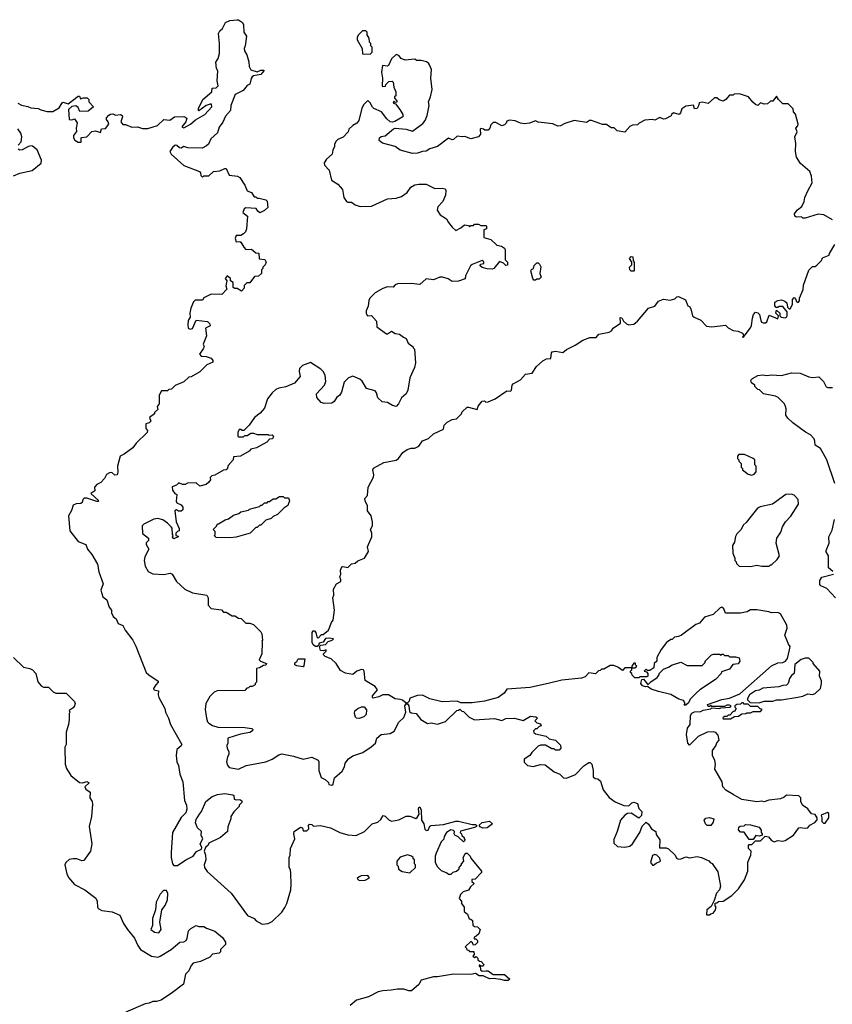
# Model space of a CAD drawing. Extents: x 2386423 to 2568864, y 578392 to 761999.
# Tile 60 of 256: x 2476534 to 2483073, y 632594 to 640517. Entities that reach past the tile are written whole.
import ezdxf

# ---------------------------------------------------------------- set-up
doc = ezdxf.new("R2010")
doc.units = 0

msp = doc.modelspace()

# ---------------------------------------------------------------- linework, layer by layer
at = {"layer": '0CON05XD'}
for points in [[(2476520, 639845), (2476548.3, 639828.3), (2476599.3, 639819.3), (2476625, 639807.5), (2476683, 639803), (2476705, 639790), (2476755, 639777.5), (2476801.7, 639778.3), (2476853, 639807), (2476875, 639847.5), (2476885, 639852.5), (2476925, 639840), (2477005, 639900), (2477015, 639900), (2477025, 639880), (2477045, 639887.5), (2477078.3, 639888.3), (2477090, 639875), (2477090, 639855), (2477127.5, 639815), (2477085, 639780), (2477018.3, 639778.3), (2477005, 639810), (2476985, 639822.5), (2476953, 639817), (2476927.5, 639795), (2476933, 639713), (2476955, 639710), (2476975, 639720), (2476996.4, 639686.4), (2476987.5, 639645), (2476991.7, 639618.3), (2476967.5, 639585), (2476967.5, 639565), (2476977, 639547), (2477005, 639530), (2477028.3, 639531.7), (2477030, 639565), (2477035, 639570), (2477075, 639573.3), (2477115, 639617.5), (2477145, 639622.5), (2477185, 639610), (2477191.7, 639638.3), (2477225, 639640), (2477252.5, 639675), (2477247.5, 639695), (2477233.6, 639713.6), (2477233.6, 639726.4), (2477250.7, 639749.3), (2477265, 639757.5), (2477285, 639760), (2477305, 639747.5), (2477345, 639752.5), (2477360, 639745), (2477362.5, 639735), (2477347.5, 639695), (2477363, 639673), (2477385, 639672.5), (2477437, 639653), (2477483.6, 639653.6), (2477521.7, 639641.7), (2477565, 639641.2), (2477643.6, 639666.4), (2477695, 639713.3), (2477741.7, 639708.3), (2477780, 639735), (2477855, 639737.5), (2477880, 639725), (2477872.5, 639695), (2477840, 639655), (2477855, 639647.5), (2477910, 639675), (2477948.7, 639711.3), (2478025, 639754.3), (2478081.2, 639815), (2478076.7, 639836.7), (2478067, 639837), (2478035, 639826.7), (2477977, 639783), (2477972.5, 639785), (2477973, 639803), (2478008, 639875), (2478080, 639935), (2478083.6, 639966.4), (2478115, 639967.5), (2478132.5, 639985), (2478123.3, 640025), (2478127.5, 640105), (2478117.5, 640125), (2478112.5, 640175), (2478132.5, 640205), (2478142.5, 640245), (2478142.5, 640325), (2478133.8, 640405), (2478143.6, 640426.4), (2478167.5, 640445), (2478190, 640495), (2478225, 640510), (2478285, 640516.7), (2478295, 640516.7), (2478326.2, 640495), (2478336.2, 640475), (2478336.7, 640415), (2478360, 640385), (2478348.8, 640305), (2478340, 640285), (2478342, 640265), (2478361.4, 640235), (2478378.7, 640178.7), (2478380.8, 640140.8), (2478394, 640114), (2478445, 640098), (2478475, 640111.2), (2478500, 640110), (2478500, 640105), (2478475, 640076.7), (2478415, 640064), (2478404.4, 640055.6), (2478395.7, 640044.3), (2478385, 639997.5), (2478363.6, 639986.4), (2478332.3, 639947.7), (2478267.5, 639915), (2478233.3, 639825), (2478230, 639785), (2478189.3, 639740.7), (2478167.7, 639692.3), (2478139.3, 639650.7), (2478125, 639607.5), (2478073.1, 639556.9), (2478053.6, 639516.4), (2478038.8, 639501.2), (2478003, 639483), (2477886.4, 639486.4), (2477855, 639497.5), (2477835, 639482.5), (2477820, 639485), (2477800, 639505), (2477785, 639506.2), (2477762.7, 639487.3), (2477742.5, 639455), (2477752.5, 639435), (2477855, 639342.5), (2477980, 639295), (2477990, 639285), (2477991.7, 639261.7), (2478005, 639250), (2478015, 639260), (2478055, 639260), (2478094.1, 639295.9), (2478145, 639300), (2478185, 639320)], [(2479355, 640240), (2479370, 640255), (2479370, 640295), (2479360, 640305), (2479360, 640325), (2479350, 640335), (2479347, 640367), (2479330, 640395), (2479330, 640415), (2479318.3, 640428.3), (2479293, 640427), (2479260, 640395), (2479250, 640375), (2479250, 640355), (2479290, 640285), (2479291.7, 640241.7), (2479355, 640240)], [(2482778.3, 639521.7), (2482772.5, 639575), (2482790, 639615), (2482780, 639645), (2482797, 639663), (2482797.5, 639675), (2482777, 639757), (2482760, 639775), (2482758.3, 639798.3), (2482718.3, 639838.3), (2482675, 639840), (2482640, 639875), (2482625, 639900), (2482595, 639860), (2482575, 639860), (2482551.7, 639838.3), (2482525, 639837.5), (2482495, 639847.5), (2482475, 639826.7), (2482454.3, 639834.3), (2482432.3, 639852.3), (2482400, 639895), (2482335, 639916.7), (2482315, 639920), (2482283, 639917), (2482275, 639910), (2482245, 639910), (2482216.4, 639873.6), (2482195, 639860), (2482163, 639873), (2482145, 639887.5), (2482125, 639887.5), (2482075, 639842.5), (2482025, 639852.5), (2482001.7, 639848.3), (2481997, 639823), (2481985, 639802.5), (2481965, 639800), (2481955, 639830), (2481895, 639820), (2481861.7, 639798.3), (2481851.7, 639768.3), (2481840, 639755), (2481795, 639767.5), (2481780, 639755), (2481776.4, 639743.6), (2481731.7, 639718.3), (2481715, 639717.5), (2481685, 639730), (2481645, 639707.5), (2481625, 639712.5), (2481565, 639707.5), (2481520, 639685), (2481505, 639670), (2481465, 639667.5), (2481443, 639657), (2481405, 639612.5), (2481343, 639623), (2481317, 639647), (2481295, 639647.5), (2481255, 639672.5), (2481225, 639673.8), (2481135, 639706.7), (2481120, 639705), (2481095, 639690), (2480995, 639706.2), (2480921.7, 639681.7), (2480885, 639662.5), (2480865, 639660), (2480825, 639677.5), (2480705, 639692.5), (2480685, 639702.5), (2480636.4, 639683.6), (2480595, 639677.5), (2480563, 639683), (2480521.7, 639701.7), (2480475, 639707.5), (2480455, 639700), (2480450, 639685), (2480435, 639670), (2480415, 639662.5), (2480365, 639690), (2480345, 639690), (2480325, 639670), (2480317, 639643), (2480305, 639627.5), (2480278.3, 639628.3), (2480267, 639637), (2480245, 639640), (2480240, 639635), (2480242.5, 639595), (2480227, 639573), (2480165, 639558.8), (2480115, 639576.7), (2480095, 639573.3), (2480055, 639580), (2480025, 639552.5), (2480015, 639550), (2479985, 639562.5), (2479895, 639497.5), (2479835, 639477.5), (2479805, 639457.5), (2479775, 639456.2), (2479735, 639442), (2479695, 639440), (2479597, 639467), (2479555, 639495.8), (2479453.2, 639523.2), (2479426.2, 639545), (2479428.8, 639565), (2479444.2, 639575.8), (2479475, 639582.5), (2479541.7, 639638.3), (2479555, 639643.3), (2479645, 639636.2), (2479695, 639620), (2479779.3, 639680.7), (2479797.5, 639705), (2479813.6, 639746.4), (2479828.8, 639825), (2479824.1, 639855.9), (2479841.2, 639895), (2479854, 639955), (2479843.6, 640046.4), (2479847.5, 640115), (2479832.7, 640152.7), (2479825, 640166.2), (2479807.3, 640177.3), (2479765, 640188.8), (2479728.3, 640188.3), (2479715, 640200), (2479635, 640190), (2479605, 640203.3), (2479585, 640227.5), (2479565, 640237.5), (2479527, 640203), (2479503, 640147), (2479495, 640142.5), (2479453, 640147), (2479446.7, 640095), (2479452.5, 640045), (2479450, 639985), (2479455, 639980), (2479478.3, 639981.7), (2479480, 639995), (2479505, 640020), (2479531.7, 640021.7), (2479540, 640015), (2479543.6, 639973.6), (2479560, 639935), (2479560, 639905), (2479550, 639895), (2479550, 639885), (2479570, 639865), (2479568.3, 639851.7), (2479555, 639850), (2479545, 639860), (2479540, 639845), (2479558.3, 639838.3), (2479594.1, 639794.1), (2479617.5, 639755), (2479617.5, 639735), (2479551.7, 639698.3), (2479533, 639693), (2479516.1, 639696.1), (2479488.8, 639718.8), (2479446.4, 639776.4), (2479385, 639801.4), (2479372.2, 639812.2), (2479355, 639847.5), (2479335, 639866.7), (2479302.5, 639835), (2479286.7, 639805), (2479263.3, 639705), (2479246.1, 639683.9), (2479214, 639666), (2479182.5, 639635), (2479177.5, 639615), (2479137.7, 639572.3), (2479095, 639552.5), (2479080.7, 639539.3), (2479067.5, 639515), (2479067.5, 639495), (2479053.6, 639466.4), (2479050, 639435), (2479002.5, 639395), (2478983.3, 639365), (2478987.5, 639345), (2479023.3, 639305), (2479043.3, 639225), (2479095, 639192.5), (2479130.7, 639150.7), (2479143.3, 639085), (2479163.6, 639053.6), (2479175, 639047.5), (2479205, 639047.5), (2479235, 639026.7), (2479275, 639013.8), (2479365, 639016), (2479494.2, 639075.8), (2479565, 639081.4), (2479606, 639094), (2479652.6, 639127.4), (2479682.2, 639167.8), (2479713, 639187), (2479745, 639192.9), (2479805, 639192), (2479875, 639157.5), (2479935, 639160), (2479957.5, 639155), (2479963, 639143), (2479961.2, 639105), (2479940, 639055), (2479899.3, 639010.7), (2479893.6, 638983.6), (2479917, 638947), (2479967.5, 638915), (2479983.9, 638883.9), (2480015, 638847.5), (2480045, 638820), (2480085, 638842.5), (2480113, 638867), (2480145, 638860), (2480155, 638850), (2480165, 638860), (2480185, 638860), (2480195, 638870), (2480225, 638870), (2480245, 638860), (2480285, 638860), (2480290, 638855), (2480290, 638835), (2480270, 638825), (2480270, 638765), (2480325, 638746.7), (2480375, 638702.5), (2480410, 638695), (2480435, 638677.5), (2480440, 638665), (2480440, 638585), (2480460, 638565), (2480458.3, 638541.7), (2480445, 638540), (2480428.3, 638558.3), (2480395, 638570), (2480350, 638515), (2480335, 638510), (2480295, 638512.5), (2480255, 638522.5), (2480240, 638535), (2480241.7, 638548.3), (2480270, 638555), (2480268.3, 638568.3), (2480255, 638580), (2480175, 638547.5), (2480162.5, 638535), (2480122.5, 638455), (2480118.3, 638431.7), (2480065, 638412.5), (2480015, 638410), (2479981.7, 638431.7), (2479935.7, 638445.7), (2479915, 638444.2), (2479863.6, 638423.6), (2479805, 638432.5), (2479755, 638386.7), (2479685, 638394), (2479575, 638390), (2479555, 638382.5), (2479540, 638365), (2479495, 638367.5), (2479456.4, 638353.6), (2479395, 638318.8), (2479352.5, 638275), (2479343.6, 638256.4), (2479339.3, 638210.7), (2479323.3, 638175), (2479323.6, 638153.6), (2479332.5, 638135), (2479366.4, 638136.4), (2479405, 638090), (2479407.5, 638045), (2479485, 637990), (2479495, 637990), (2479525, 638010), (2479555, 637992.5), (2479590, 637985), (2479623.3, 637963.3), (2479645, 637950), (2479660, 637915), (2479700, 637885), (2479700, 637875), (2479710, 637865), (2479720, 637755), (2479711.7, 637718.3), (2479673.3, 637635), (2479657.5, 637535), (2479643, 637507), (2479606.4, 637473.6), (2479583.8, 637425), (2479565, 637403.3), (2479535, 637411.2), (2479495, 637436.7), (2479451.7, 637441.7), (2479416.7, 637475), (2479406.2, 637515), (2479395, 637530), (2479325, 637550), (2479289.3, 637609.3), (2479270, 637625), (2479215, 637647.5), (2479180, 637635), (2479145, 637600), (2479125, 637520), (2479106.4, 637493.6), (2479085, 637480), (2479066, 637444), (2479045, 637431.2), (2478985, 637428.8), (2478960, 637435), (2478926.4, 637476.4), (2478923.3, 637505), (2478986.7, 637575), (2478996.7, 637605), (2478992.5, 637655), (2478976.1, 637686.1), (2478957.5, 637705), (2478875, 637757.5), (2478810, 637735), (2478785, 637710), (2478782.5, 637685), (2478790, 637645), (2478745, 637592.5), (2478675, 637562.5), (2478618.3, 637551.7), (2478595, 637540), (2478567, 637513), (2478527.5, 637465), (2478505, 637390), (2478469.3, 637350.7), (2478423.6, 637316.4), (2478380, 637255), (2478338.3, 637211.7), (2478325, 637210), (2478315, 637220), (2478301.7, 637218.3), (2478290, 637195), (2478290, 637165), (2478295, 637160), (2478335, 637160), (2478345, 637170), (2478365, 637170), (2478395, 637190), (2478415, 637190), (2478445, 637180), (2478535, 637180), (2478542.5, 637172.5), (2478567, 637177), (2478577.5, 637165), (2478567.5, 637145), (2478545, 637142.5), (2478523.6, 637116.4), (2478439.5, 637070.5), (2478395, 637060), (2478380, 637045), (2478310, 637005), (2478255, 637000), (2478252.5, 636975), (2478211.7, 636928.3), (2478205, 636900), (2478195, 636893.3), (2478175, 636892.5), (2478105, 636852.5), (2478080, 636845), (2478068.3, 636831.7), (2478070, 636815), (2478057.5, 636795), (2478035, 636777.5), (2477985, 636763.3), (2477955, 636790), (2477885, 636787.5), (2477865, 636777.5), (2477845, 636777.5), (2477815, 636790), (2477795, 636770), (2477761.7, 636758.3), (2477765, 636730), (2477783.6, 636703.6), (2477800, 636695), (2477792.5, 636642.5), (2477800, 636630), (2477835, 636613.8), (2477847.1, 636595), (2477846.4, 636573.6), (2477835, 636562), (2477812, 636562), (2477795, 636572.5), (2477782.5, 636565), (2477793.3, 636475), (2477817, 636423), (2477817, 636403), (2477805, 636397.5), (2477790, 636385), (2477790, 636365), (2477810, 636360), (2477810, 636355), (2477775, 636340), (2477763.6, 636353.6), (2477770, 636365), (2477763.6, 636373.6), (2477760, 636425), (2477753.3, 636435), (2477725, 636465.8), (2477685, 636493.3), (2477645, 636502.5), (2477615, 636497.5), (2477533, 636457), (2477520, 636445), (2477523.3, 636383.3), (2477570, 636345), (2477570, 636325), (2477553, 636307), (2477552.5, 636295), (2477572.5, 636255), (2477542.5, 636195), (2477536.7, 636165), (2477545, 636120), (2477567, 636077), (2477605, 636057.5), (2477695, 636052.5), (2477745, 636062.5), (2477760, 636055), (2477796.2, 635995), (2477862.5, 635935), (2477923.9, 635903.9), (2478040, 635885), (2478050, 635865), (2478050, 635805), (2478075, 635780), (2478157, 635767), (2478175, 635750), (2478195, 635750), (2478245, 635720), (2478265, 635720), (2478295, 635700), (2478317, 635697), (2478355, 635660), (2478385, 635660), (2478415, 635650), (2478475, 635590), (2478482.5, 635575), (2478487.5, 635525), (2478482.5, 635515), (2478486.7, 635506.7), (2478482.5, 635415), (2478462.5, 635365), (2478472.5, 635355), (2478520, 635335), (2478515, 635322.5), (2478495, 635320), (2478465, 635301.2), (2478440, 635295), (2478440, 635185), (2478430, 635175), (2478430, 635165), (2478405, 635150), (2478385, 635150), (2478375, 635140), (2478361.7, 635138.3), (2478345, 635120), (2478123, 635117), (2478100, 635105), (2478065, 635070)], [(2476523, 639507), (2476547.5, 639535), (2476552.5, 639575), (2476543.6, 639603.6), (2476519.3, 639639.3)], [(2476485, 639260.8), (2476535, 639282.5), (2476635, 639303.8), (2476707.9, 639362.1), (2476708.6, 639385), (2476675, 639470), (2476638.3, 639498.3), (2476625, 639502.5), (2476605, 639496.7), (2476555, 639470), (2476535, 639467.5), (2476522.5, 639475)], [(2483075, 638907.5), (2483005, 638947.5), (2482958.3, 638951.7), (2482855, 638920), (2482835, 638920), (2482825, 638930), (2482785, 638927.5), (2482772.5, 638935), (2482770, 638955), (2482775, 638962.5), (2482793.6, 638986.4), (2482827, 639013), (2482847.5, 639055), (2482852.5, 639085), (2482875, 639140), (2482910, 639205), (2482906.4, 639256.4), (2482892.5, 639295), (2482818.3, 639358.3), (2482785, 639410), (2482777.5, 639455), (2482778.3, 639521.7)], [(2478185, 639320), (2478195, 639320), (2478220, 639265), (2478286.4, 639256.4), (2478306.4, 639246.4), (2478346.1, 639186.1), (2478365, 639140), (2478400, 639125), (2478421.7, 639091.7), (2478435, 639090), (2478445, 639080), (2478461.7, 639081.7), (2478515, 639067.5), (2478527, 639057), (2478530, 639005), (2478505, 638980), (2478467, 638963), (2478450, 638975), (2478437, 638997), (2478355, 639002.5), (2478340, 638995), (2478330, 638965), (2478367.5, 638935), (2478360, 638835), (2478350.7, 638809.3), (2478335, 638792.5), (2478315, 638780), (2478275, 638780), (2478267.5, 638755), (2478275, 638730), (2478305, 638732.5), (2478315, 638727.5), (2478337.5, 638685), (2478355, 638667.5), (2478399.3, 638669.3), (2478435, 638640), (2478458.3, 638638.3), (2478461.7, 638591.7), (2478507, 638587), (2478517.5, 638565), (2478510, 638545), (2478490, 638525), (2478490, 638515), (2478480, 638505), (2478480, 638475), (2478455, 638452.5), (2478425, 638450), (2478385, 638400), (2478361.7, 638398.3), (2478341.7, 638378.3), (2478340, 638355), (2478318.3, 638331.7), (2478285, 638352.5), (2478265, 638352.5), (2478251.7, 638361.7), (2478251.7, 638401.7), (2478230, 638415), (2478230, 638435), (2478205, 638456.7), (2478187.5, 638435), (2478200, 638415), (2478193.3, 638375), (2478201.7, 638348.3), (2478160, 638305), (2478075, 638307.5), (2478015, 638277.5), (2478005, 638260), (2477945, 638260), (2477933, 638247), (2477912.5, 638195), (2477902.5, 638155), (2477906.7, 638123.3), (2477890, 638095), (2477888.3, 638061.7), (2477890, 638035), (2477905, 638027.5), (2477925, 638032.5), (2477955, 638100), (2478045, 638087.5), (2478065, 638070), (2478066.7, 638053.3), (2478030, 638035), (2478037.5, 637972.5), (2478010, 637905), (2478017.5, 637885), (2478011.7, 637868.3), (2477982.5, 637825), (2477995, 637810), (2478035, 637806.7), (2478075, 637793.8), (2478088.8, 637775), (2478088.3, 637761.7), (2478040.7, 637739.3), (2477985, 637682.5), (2477915, 637642.5), (2477895, 637640), (2477855, 637602.5), (2477785, 637572.5), (2477757, 637543), (2477735, 637540), (2477725, 637530), (2477675, 637530), (2477657.5, 637495), (2477657.5, 637425), (2477640, 637405), (2477645, 637380), (2477620, 637355), (2477620, 637345), (2477580, 637315), (2477590, 637285), (2477577, 637273), (2477550, 637265), (2477548.3, 637228.3), (2477561.7, 637211.7), (2477560, 637195), (2477470.7, 637109.3), (2477445, 637072.5), (2477375, 637020), (2477342.5, 637005), (2477320.8, 636925), (2477324.3, 636875), (2477318, 636855), (2477300.3, 636850.3), (2477275, 636872.5), (2477258.3, 636871.7), (2477233.6, 636856.4), (2477217.5, 636825), (2477186.4, 636793.6), (2477155, 636777.5), (2477137.5, 636755), (2477140, 636725), (2477107.5, 636705), (2477171.2, 636645), (2477165, 636638.8), (2477155, 636640), (2477075, 636665.8), (2477053.9, 636666.1), (2477042.5, 636655), (2477038.3, 636631.7), (2477027, 636623), (2476988.3, 636621.7), (2476965, 636610), (2476951.7, 636568.3), (2476927.5, 636525), (2476937.5, 636405), (2477005, 636317.5), (2477067.5, 636295), (2477080, 636255), (2477114, 636214), (2477160, 636135), (2477170, 636075), (2477206.1, 635976.1), (2477187.5, 635925), (2477203, 635873), (2477235, 635847.5), (2477255, 635790), (2477272.5, 635765), (2477273.3, 635745), (2477286.7, 635715), (2477310, 635695), (2477327, 635657), (2477363, 635643), (2477382.5, 635605), (2477443.6, 635523.6), (2477468.8, 635475), (2477552.5, 635265), (2477573.9, 635243.9), (2477647.5, 635195), (2477647.5, 635185), (2477628.8, 635165), (2477611.2, 635135), (2477613.3, 635125), (2477650, 635115), (2477647.5, 635085), (2477653, 635063), (2477702.5, 634975), (2477707.5, 634945), (2477732.5, 634895), (2477746.7, 634845), (2477840, 634685), (2477835, 634673.3), (2477800, 634645), (2477793, 634597), (2477797.5, 634545), (2477812.5, 634515), (2477823.3, 634445), (2477846.2, 634385), (2477860, 634235), (2477876.7, 634195), (2477880, 634165), (2477872.5, 634135), (2477833.9, 634096.1), (2477763.3, 633975), (2477753.3, 633815), (2477753.3, 633775), (2477763, 633723), (2477775, 633710), (2477805, 633710), (2477870, 633755), (2477930, 633785), (2477957.7, 633822.3), (2477998.3, 633841.7), (2478000, 633855), (2477986.2, 633885), (2478006.7, 633925), (2477994, 633955), (2477997.5, 633985), (2477965, 634012.5), (2477950, 634055), (2477955, 634080), (2477982.5, 634125), (2477997.5, 634145), (2478032.5, 634225), (2478083.9, 634266.1), (2478125, 634282.5), (2478185, 634290), (2478249.3, 634279.3), (2478257.5, 634275), (2478260, 634245), (2478275, 634240), (2478305, 634242.5), (2478321.7, 634231.7), (2478321.7, 634218.3), (2478300, 634195), (2478300, 634185), (2478257, 634143), (2478232.5, 634105), (2478232.5, 634085), (2478208.3, 634021.7), (2478207.5, 633985), (2478150, 633935), (2478055, 633890), (2478050, 633875), (2478030, 633855), (2478020, 633825), (2478030, 633795), (2478032.5, 633755), (2478020, 633715), (2478022.5, 633695), (2478043.6, 633663.6), (2478235, 633487.5), (2478368.3, 633308.3), (2478420, 633285), (2478436, 633266), (2478485, 633238), (2478535, 633244), (2478565, 633261.2), (2478643.8, 633335), (2478667.7, 633372.3), (2478683.3, 633405), (2478716.7, 633515), (2478719.3, 633560.7), (2478716.7, 633645), (2478712.5, 633675), (2478702.5, 633695), (2478702.5, 633775), (2478710, 633795), (2478713, 633847), (2478747.5, 633925), (2478740, 633965), (2478742.5, 633985), (2478795, 634020), (2478810, 634015), (2478815, 633990), (2478845, 633990), (2478860, 634005), (2478857, 634033), (2478865, 634042.5), (2478885, 634040), (2478898.3, 634028.3), (2478955, 634032.5), (2479035, 634012.5), (2479110, 633975), (2479175, 633957.5), (2479243, 633953), (2479310, 633985), (2479370, 634045), (2479415, 634060), (2479439.3, 634080.7), (2479458.3, 634111.7), (2479475, 634106.7), (2479505, 634077.5), (2479525, 634067.5), (2479585, 634077.5), (2479645, 634107.5), (2479675, 634107.5), (2479721.7, 634088.3), (2479733, 634097), (2479747.5, 634125), (2479742.9, 634165), (2479745, 634177.5), (2479755, 634182.5), (2479766, 634155), (2479767.5, 634075), (2479785.7, 634045), (2479793.7, 634003.7), (2479805, 633991.4), (2479820, 633995), (2479835, 634027.5), (2479845, 634032.5), (2479945, 634041.2), (2480045, 634066.7), (2480065, 634066.7), (2480175, 634040), (2480201.7, 634041.7), (2480210, 634035), (2480210, 634025), (2480193, 634017), (2480081.7, 633988.3), (2480080, 633975), (2480090, 633965), (2480091.7, 633951.7), (2480110, 633935), (2480110, 633925), (2480120, 633915), (2480105, 633900), (2480062.5, 633942.5), (2480036.7, 633955), (2480030, 633965), (2480032.5, 633985), (2480025, 633992.5), (2480003.6, 633996.4), (2479970, 633975), (2479950, 633945), (2479947, 633923), (2479925, 633900), (2479885, 633810), (2479877.5, 633785), (2479877.5, 633735), (2479895, 633700), (2479925, 633670), (2479971.7, 633651.7), (2479985, 633640), (2480005, 633640), (2480023, 633657), (2480050, 633665), (2480070, 633685), (2480070, 633695), (2480090, 633715), (2480090, 633725), (2480107.5, 633745), (2480103.8, 633775), (2480115, 633800), (2480125, 633810), (2480135, 633810), (2480160, 633785), (2480165, 633770), (2480250, 633665), (2480250, 633655), (2480198.3, 633601.7), (2480171.7, 633598.3), (2480171.7, 633581.7), (2480190, 633565), (2480160.7, 633539.3), (2480145, 633512.5), (2480101.7, 633498.3), (2480081.7, 633478.3), (2480070, 633445), (2480090, 633425), (2480090, 633405), (2480110, 633375), (2480111.7, 633341.7), (2480138.3, 633318.3), (2480151.7, 633281.7), (2480165, 633280), (2480178.3, 633268.3), (2480181.7, 633231.7), (2480195, 633220), (2480218.3, 633218.3), (2480240, 633195), (2480228.3, 633161.7), (2480208.3, 633141.7), (2480190, 633135), (2480191.7, 633121.7), (2480205, 633120), (2480218.3, 633108.3), (2480218.3, 633091.7), (2480198.3, 633071.7), (2480185, 633070), (2480178.3, 633088.3), (2480165, 633100), (2480120, 633055), (2480130, 633045), (2480131.7, 633031.7), (2480145, 633030), (2480155, 633020), (2480188.3, 633018.3), (2480190, 632995), (2480181.7, 632981.7), (2480195, 632970), (2480208.3, 632978.3), (2480220, 632965), (2480221.7, 632951.7), (2480235, 632940), (2480248.3, 632938.3), (2480270, 632915), (2480265, 632900), (2480240, 632900), (2480238.3, 632908.3), (2480231.7, 632908.3), (2480231.7, 632901.7), (2480240, 632900), (2480241.7, 632871.7), (2480255, 632860), (2480285, 632863.3), (2480305, 632862.5), (2480345, 632833.3), (2480435, 632832.5), (2480477.5, 632795), (2480465.8, 632784.2), (2480434.1, 632784.1), (2480405, 632793.8), (2480345, 632800.8), (2480315, 632798.6), (2480265, 632824.2), (2480232.4, 632822.4), (2480201.7, 632841.7), (2480165, 632834.5), (2480025, 632836.9), (2479895, 632814), (2479865, 632814), (2479765, 632787.5), (2479746.4, 632753.6), (2479687, 632703), (2479665, 632702.5), (2479625, 632716.7), (2479575, 632716.7), (2479523.6, 632706.4), (2479457, 632703), (2479420, 632695), (2479340, 632655), (2479243.9, 632626.1), (2479192.5, 632585)], [(2482085, 633313.3), (2482095, 633322.5), (2482115, 633327.5), (2482131.7, 633348.3), (2482137.5, 633375), (2482130, 633385), (2482131.7, 633408.3), (2482145, 633410), (2482158.3, 633421.7), (2482195, 633423.3), (2482265, 633470), (2482317.3, 633522.7), (2482366.7, 633595), (2482393.8, 633665), (2482393.6, 633736.4), (2482417.5, 633795), (2482420, 633825), (2482398.3, 633848.3), (2482398.3, 633871.7), (2482405, 633880), (2482425, 633880), (2482455, 633910), (2482495, 633910), (2482532.5, 633947.5), (2482560.7, 633940.7), (2482585, 633912.5), (2482605, 633900), (2482635, 633911.2), (2482675, 633907.5), (2482695, 633912.5), (2482760, 633955), (2482805, 634012.5), (2482815, 634017.5), (2482855, 634010), (2482875, 634013.3), (2482893.6, 634036.4), (2482933, 634057), (2482951.7, 634078.3), (2482952.5, 634095), (2482935, 634120), (2482905, 634127.5), (2482875.9, 634165.9), (2482832.5, 634195), (2482820, 634225), (2482820, 634255), (2482805, 634270), (2482705, 634277.5), (2482685, 634260), (2482655, 634247.5), (2482563.6, 634236.4), (2482525, 634222.5), (2482505, 634227.5), (2482465, 634223.3), (2482345, 634242.5), (2482275, 634282.5), (2482217, 634317), (2482192.5, 634345), (2482187.5, 634385), (2482127.5, 634485), (2482132.5, 634525), (2482127.5, 634555), (2482110, 634595), (2482110, 634635), (2482137, 634673), (2482143, 634697), (2482161.7, 634718.3), (2482155, 634760), (2482135, 634780), (2482117, 634787), (2482065, 634782.5), (2481995, 634750), (2481925, 634680), (2481910, 634695), (2481900, 634765), (2481907.5, 634815), (2481930, 634845), (2481933, 634917), (2481943.6, 634936.4), (2481963.6, 634946.4), (2482015, 634951.2), (2482035, 634961.2), (2482095, 634972.5), (2482105, 634980), (2482165, 634973.3), (2482175, 634980), (2482250, 634985), (2482260, 634995), (2482245, 635000), (2482225, 635000), (2482205, 634990), (2482105, 634990), (2482095, 635000), (2482085, 634990), (2482075, 634990), (2482070, 635005), (2482183.6, 635046.4), (2482245, 635057.5), (2482328.3, 635091.7), (2482585, 635317.5), (2482635, 635342.5), (2482675, 635343.3), (2482696.1, 635353.9), (2482712.5, 635377.5), (2482730, 635445), (2482733, 635473), (2482720.7, 635490.7), (2482690, 635565), (2482709.3, 635620.7), (2482707.5, 635645), (2482656.7, 635736.7), (2482635, 635747.5), (2482585, 635742.5), (2482561.7, 635751.7), (2482465, 635767.5), (2482415, 635767.5), (2482387, 635753), (2482335, 635740), (2482215, 635740), (2482200, 635775), (2482185, 635790), (2482170, 635785), (2482115, 635730), (2482045, 635710), (2482005, 635660), (2481975, 635650), (2481860, 635565), (2481835, 635552.5), (2481803, 635547), (2481785, 635530), (2481775, 635530), (2481740, 635505), (2481695, 635450), (2481660, 635385), (2481660, 635355), (2481640, 635335), (2481638.3, 635301.7), (2481605, 635280), (2481585, 635280), (2481575, 635290), (2481560, 635275), (2481578.3, 635268.3), (2481590, 635255), (2481590, 635235), (2481581.7, 635228.3), (2481525, 635230), (2481515, 635220), (2481485, 635220), (2481461.7, 635241.7), (2481460, 635255), (2481450, 635265), (2481450, 635275), (2481460, 635285), (2481460, 635300), (2481485, 635300), (2481500, 635315), (2481490, 635325), (2481488.3, 635338.3), (2481475, 635340), (2481460, 635315), (2481460, 635300), (2481405, 635300), (2481385, 635280), (2481347, 635307), (2481315, 635320), (2481285, 635320), (2481235, 635290), (2481215, 635290), (2481205, 635280), (2481191.7, 635278.3), (2481167, 635253), (2481115, 635260), (2481085, 635230), (2481055, 635217.5), (2480897, 635203), (2480797.5, 635177.5), (2480643, 635143), (2480455, 635130), (2480433, 635097), (2480385, 635062.5), (2480275, 635032.5), (2480175, 635020), (2480085, 635020), (2480055, 635032.5), (2479935, 635026.7), (2479835, 635052.5), (2479775, 635080), (2479735, 635077.5), (2479675, 635057.5), (2479667.1, 635032.9), (2479653, 635017), (2479645, 635016.7), (2479615, 635040), (2479595, 635047.5), (2479555, 635052.5), (2479503, 635083), (2479457, 635083), (2479425, 635068.8), (2479378.3, 635058.3), (2479373, 635063), (2479373.9, 635076.1), (2479412.5, 635125), (2479395, 635150), (2479315, 635200), (2479307.5, 635275), (2479300, 635285), (2479285, 635286.7), (2479246.4, 635273.6), (2479215, 635247.5), (2479155, 635257.5), (2479115, 635280), (2479080, 635335), (2479040, 635375), (2478993.3, 635393.3), (2478980, 635405), (2478980, 635415), (2479000, 635435), (2479000, 635445), (2478975, 635437.5), (2478955, 635440), (2478947.5, 635472.5), (2478957.5, 635482.5), (2478995, 635488.8), (2479016, 635514), (2479050, 635525), (2479060, 635535), (2479025, 635540), (2478995, 635537.5), (2478975, 635507.5), (2478945, 635500), (2478938.3, 635481.7), (2478927.5, 635472.5), (2478915, 635473.3), (2478896.7, 635485), (2478886.7, 635505), (2478888.8, 635585), (2478895, 635600), (2478907.7, 635597.7), (2478916.7, 635585), (2478925, 635550), (2478935, 635540), (2478961.7, 635568.3), (2478975, 635570), (2479020, 635605), (2479042.5, 635665), (2479056.7, 635685), (2479066.7, 635765), (2479053.3, 635865), (2479062.5, 635885), (2479060, 635935), (2479083.6, 635976.4), (2479117.5, 635995), (2479119.3, 636009.3), (2479110, 636035), (2479117.5, 636052.5), (2479117, 636087), (2479127, 636113), (2479135, 636116.7), (2479175, 636107.5), (2479203, 636137), (2479235, 636143.3), (2479256.4, 636163.6), (2479310, 636185), (2479341.7, 636238.3), (2479332.5, 636275), (2479367.5, 636355), (2479367.5, 636385), (2479357.5, 636415), (2479372.5, 636445), (2479372.5, 636475), (2479363.3, 636525), (2479333.3, 636565), (2479332, 636605), (2479313.8, 636645), (2479312.5, 636665), (2479331.7, 636688.3), (2479337.5, 636755), (2479381.2, 636835), (2479383.8, 636855), (2479376.7, 636895), (2479381.7, 636908.3), (2479465, 636952.5), (2479565, 636973.3), (2479582.5, 636985), (2479617, 637033), (2479651.7, 637058.3), (2479685, 637070), (2479715, 637070), (2479746.1, 637083.9), (2479775, 637126.7), (2479823.6, 637146.4), (2479865, 637183.3), (2479945, 637222.5), (2479950, 637255), (2479975, 637277.5), (2480015, 637300), (2480050, 637305), (2480090, 637345), (2480095, 637360), (2480135, 637397.5), (2480145, 637400), (2480215, 637380), (2480223, 637407), (2480255, 637447.5), (2480275, 637450), (2480285, 637440), (2480305, 637442.5), (2480360, 637465), (2480455, 637530), (2480485, 637527.5), (2480492.5, 637535), (2480496.7, 637575), (2480505, 637587.5), (2480565, 637620), (2480605, 637663.3), (2480658.3, 637671.7), (2480692.5, 637725), (2480745, 637772.5), (2480773.6, 637786.4), (2480808.3, 637791.7), (2480812.5, 637835), (2480820, 637845), (2480845, 637850), (2480905, 637837.5), (2480935, 637862.5), (2481005, 637896.7), (2481065, 637936.7), (2481121.7, 637958.3), (2481171.7, 637958.3), (2481195, 637987.5), (2481276.4, 638003.6), (2481297, 638013), (2481310, 638035), (2481370, 638075), (2481365, 638120), (2481378.3, 638118.3), (2481391.7, 638091.7), (2481418.3, 638068.3), (2481435, 638062.5), (2481475, 638067.5), (2481505, 638090), (2481593.6, 638196.4), (2481645, 638212.5), (2481675, 638252.5), (2481715, 638266.7), (2481769.3, 638260.7), (2481805, 638270), (2481823, 638287), (2481835, 638290), (2481893, 638263), (2481910, 638215), (2481925, 638207.5), (2481935, 638190), (2481947.5, 638135), (2481962.3, 638122.3), (2482015, 638098.8), (2482061.2, 638051.2), (2482103.9, 638046.1), (2482215, 638058.8), (2482236.4, 638036.4), (2482276.4, 638016.4), (2482315, 638010), (2482350, 637995), (2482360, 637975), (2482350, 637965), (2482355, 637960), (2482413.6, 638036.4), (2482423, 638057), (2482430, 638115), (2482440, 638145), (2482455, 638162.5), (2482475, 638157.5), (2482487.5, 638145), (2482497.5, 638095), (2482503.6, 638083.6), (2482517, 638077), (2482535, 638077.5), (2482547.5, 638085), (2482565, 638140), (2482635, 638110), (2482640, 638135), (2482620, 638155), (2482625, 638180), (2482650, 638155), (2482650, 638135), (2482661.7, 638121.7), (2482695, 638117.5), (2482705, 638122.5), (2482710, 638135), (2482710, 638165), (2482675, 638210), (2482645, 638210), (2482635, 638200), (2482621.7, 638201.7), (2482610, 638215), (2482610, 638245), (2482635, 638257.5), (2482665, 638262.5), (2482691.7, 638251.7), (2482707, 638237), (2482713, 638203), (2482725, 638190), (2482735, 638190), (2482752.5, 638225), (2482752.5, 638265), (2482765, 638280), (2482780, 638265), (2482781.7, 638251.7), (2482798.3, 638241.7), (2482810, 638255), (2482810, 638275), (2482837.5, 638345), (2482840.7, 638379.3), (2482885, 638500), (2482915, 638530), (2482935, 638530), (2482948.3, 638541.7), (2482985, 638580), (2482995, 638600), (2483048.3, 638621.7), (2483050, 638635), (2483093.6, 638706.4)], [(2481475, 638492.5), (2481455, 638492.5), (2481443.3, 638505), (2481440, 638525), (2481460, 638545), (2481460, 638565), (2481440, 638595), (2481455, 638610), (2481468.3, 638608.3), (2481470, 638575), (2481480, 638565), (2481480, 638495), (2481475, 638492.5)], [(2480685, 638420), (2480671.7, 638421.7), (2480663, 638433), (2480647.5, 638495), (2480653.6, 638506.4), (2480670, 638515), (2480675, 638540), (2480695, 638560), (2480705, 638560), (2480718.3, 638548.3), (2480726.7, 638526.7), (2480720, 638475), (2480730, 638445), (2480715, 638430), (2480695, 638430), (2480685, 638420)], [(2483093.3, 636785), (2483030, 636975), (2482977.5, 637065), (2482933.9, 637093.9), (2482933.3, 637125), (2482927.5, 637145), (2482897.5, 637175), (2482856.4, 637196.4), (2482755, 637272.5), (2482715, 637310), (2482700, 637335), (2482702.5, 637385), (2482697.5, 637405), (2482687.5, 637425), (2482636.4, 637476.4), (2482615, 637487.5), (2482520, 637505), (2482488.3, 637538.3), (2482475, 637540), (2482450, 637565), (2482450, 637575), (2482423.3, 637595), (2482418.8, 637615), (2482430, 637630), (2482475, 637653.3), (2482515, 637658.8), (2482545, 637653.3), (2482585, 637658.8), (2482665, 637653.3), (2482745, 637676.2), (2482815, 637673.3), (2482885, 637642.5), (2482915, 637637.5), (2482965, 637642.5), (2483002.5, 637605), (2483025, 637563.3), (2483037, 637557), (2483075, 637557.5)], [(2482425, 636852.5), (2482445, 636860), (2482461.7, 636878.3), (2482460, 636925), (2482450, 636935), (2482450, 636975), (2482437, 636987), (2482367, 637017), (2482321.7, 637018.3), (2482310, 637005), (2482310, 636985), (2482320, 636975), (2482320, 636965), (2482340, 636945), (2482340, 636915), (2482350, 636905), (2482350, 636895), (2482395, 636860), (2482425, 636852.5)], [(2482415, 636117.5), (2482465, 636127.5), (2482505, 636120), (2482565, 636120), (2482575, 636130), (2482585, 636130), (2482628.3, 636171.7), (2482647, 636203), (2482622.5, 636305), (2482627.5, 636345), (2482658.3, 636391.7), (2482673.3, 636435), (2482697.5, 636475), (2482738.3, 636521.7), (2482801.7, 636618.3), (2482797.5, 636655), (2482765, 636690), (2482745, 636700), (2482700, 636695), (2482591.7, 636618.3), (2482493, 636597), (2482470, 636585), (2482379.3, 636470.7), (2482355, 636450), (2482340, 636415), (2482305, 636380), (2482293, 636357), (2482287, 636313), (2482270, 636285), (2482272.5, 636225), (2482290, 636185), (2482290, 636165), (2482300, 636155), (2482301.7, 636141.7), (2482325, 636120), (2482415, 636117.5)], [(2478225, 636347.5), (2478115, 636350), (2478100, 636365), (2478107.5, 636372.5), (2478107, 636397), (2478090, 636415), (2478118.3, 636441.7), (2478125, 636460), (2478135, 636460), (2478188.3, 636491.7), (2478215, 636500), (2478255, 636530), (2478297, 636543), (2478313, 636557), (2478375, 636570), (2478383, 636577), (2478465, 636600), (2478475, 636610), (2478485, 636610), (2478505, 636630), (2478525, 636630), (2478535, 636640), (2478545, 636640), (2478575, 636660), (2478595, 636660), (2478625, 636680), (2478655, 636680), (2478665, 636670), (2478698.3, 636668.3), (2478706.2, 636645), (2478692.3, 636607.7), (2478660, 636585), (2478610, 636535), (2478575, 636520), (2478557, 636503), (2478515, 636490), (2478475, 636450), (2478465, 636450), (2478445, 636430), (2478435, 636430), (2478390, 636385), (2478275, 636352.5), (2478225, 636347.5)], [(2483076.4, 636076.4), (2483043.3, 636105), (2483043, 636203), (2483022.5, 636235), (2483022.5, 636245), (2483046.7, 636305), (2483046.2, 636355), (2483071.7, 636408.3), (2483090, 636495)], [(2483100, 635865), (2483029.3, 635939.3), (2482981.4, 635961.4), (2482971.9, 635971.9), (2482972.2, 636005), (2482989.7, 636030.3), (2483082.5, 636055)], [(2476483.9, 635383.9), (2476565, 635306.7), (2476615, 635296.7), (2476637.5, 635285), (2476663.3, 635255), (2476679.3, 635189.3), (2476707, 635157), (2476727, 635147), (2476765, 635146.2), (2476805, 635107.5), (2476825, 635097.5), (2476907, 635097), (2476975, 635030), (2476980, 635015), (2476975.7, 634994.3), (2476965, 634978.8), (2476932.5, 634957.5), (2476937.5, 634945), (2476932.5, 634935), (2476932.5, 634885), (2476927.5, 634845), (2476907, 634783), (2476907.5, 634685), (2476897, 634663), (2476901.2, 634525), (2476912.3, 634492.3), (2476946, 634436), (2477015, 634377.5), (2477043.6, 634376.4), (2477075, 634386.2), (2477092.5, 634375), (2477057.5, 634345), (2477067.5, 634325), (2477101.7, 634301.7), (2477097.5, 634255), (2477116.2, 634225), (2477121.2, 634205), (2477111.4, 634105), (2477093.1, 634025), (2477114.5, 633885), (2477104.4, 633825), (2477049.6, 633750.4), (2477035, 633747.5), (2476995, 633764.4), (2476964.5, 633765.5), (2476932.3, 633757.7), (2476906.7, 633735), (2476898.8, 633715), (2476915, 633642.5), (2476927.5, 633615), (2476975, 633558.1), (2477058, 633515), (2477147.7, 633447.7), (2477156.7, 633425), (2477160, 633375), (2477166.7, 633365), (2477195, 633349.2), (2477278.9, 633338.9), (2477340.9, 633310.9), (2477368.6, 633245), (2477403.1, 633195), (2477459.2, 633125), (2477485, 633066.7), (2477505.8, 633035.8), (2477595, 632980), (2477645, 632974.2), (2477665, 632980), (2477754.3, 633035.7), (2477822.5, 633095), (2477855, 633096.7), (2477873, 633107), (2477882.5, 633125), (2477893.9, 633186.1), (2477912.5, 633205), (2477955, 633226.7), (2477975, 633220), (2478015, 633220), (2478036.4, 633206.4), (2478105, 633182.5), (2478165, 633132.5), (2478190, 633095), (2478190, 633075), (2478150, 633035), (2478150, 633015), (2478140, 633005), (2478085, 632997.5), (2478065, 632973.8), (2477990.5, 632939.5), (2477930, 632925), (2477913.3, 632905), (2477896.1, 632863.9), (2477867.5, 632835), (2477853.8, 632755), (2477765, 632687.5), (2477671.7, 632628.3), (2477635, 632617.5), (2477605, 632617.5), (2477575, 632602.5), (2477545, 632597.5), (2477389.3, 632530.7)], [(2478815, 635310), (2478765, 635316.2), (2478748.8, 635325), (2478748.8, 635341.2), (2478765, 635353.3), (2478776.1, 635373.9), (2478830, 635375), (2478821.7, 635318.3), (2478815, 635310)], [(2481895, 635000), (2481881.7, 635001.7), (2481890, 635015), (2481875, 635037.5), (2481838.3, 635048.3), (2481775, 635086.7), (2481675, 635110), (2481615, 635130), (2481585, 635150), (2481572.5, 635147.5), (2481545, 635156.2), (2481533.3, 635175), (2481541.7, 635208.3), (2481555, 635210), (2481585, 635170), (2481595, 635170), (2481611.7, 635188.3), (2481665, 635222.5), (2481680, 635245), (2481680, 635255), (2481715, 635290), (2481761.7, 635308.3), (2481778.3, 635321.7), (2481855, 635347.5), (2481905, 635320), (2482025, 635320), (2482050, 635345), (2482050, 635355), (2482100, 635405), (2482118.3, 635411.7), (2482165, 635410), (2482175, 635400), (2482185, 635410), (2482195, 635410), (2482205, 635400), (2482235, 635400), (2482245, 635390), (2482295, 635390), (2482323, 635383), (2482330, 635355), (2482316.4, 635333.6), (2482273, 635327), (2482245, 635290), (2482181.7, 635268.3), (2482180, 635255), (2482133, 635207), (2482007, 635123), (2481980.7, 635099.3), (2481930.7, 635049.3), (2481915, 635020), (2481895, 635000)], [(2482485, 635020), (2482525, 635032.5), (2482595, 635033.3), (2482625, 635043.3), (2482665, 635044), (2482795, 635065.8), (2482835, 635074), (2482875, 635093.3), (2482915, 635086.2), (2482935, 635093.8), (2482977.5, 635135), (2482986.7, 635175), (2482986.4, 635196.4), (2482970, 635235), (2482972.5, 635275), (2482920, 635335), (2482920, 635345), (2482885, 635380), (2482855, 635380), (2482823, 635367), (2482771.7, 635328.3), (2482767.5, 635255), (2482745, 635240), (2482730, 635215), (2482717.5, 635175), (2482705, 635162.5), (2482675, 635160), (2482641.7, 635148.3), (2482513.6, 635136.4), (2482485, 635122.5), (2482455, 635117.5), (2482407.5, 635085), (2482390, 635055), (2482390, 635045), (2482411.7, 635021.7), (2482485, 635020)], [(2478065, 635070), (2478032.5, 635015), (2478026.7, 634965), (2478036.7, 634895), (2478046.4, 634866.4), (2478057.5, 634855), (2478085, 634836.2), (2478130, 634825), (2478345, 634822), (2478402.5, 634812.5), (2478410, 634805), (2478407.5, 634795), (2478385, 634780), (2478311.7, 634768.3), (2478210, 634735), (2478210, 634695), (2478200, 634675), (2478203, 634653), (2478217, 634627), (2478217.5, 634605), (2478206.7, 634585), (2478198.8, 634545), (2478207.3, 634517.3), (2478220.6, 634500.6), (2478295, 634485.6), (2478356.4, 634516.4), (2478515, 634546.2), (2478565, 634566.7), (2478618.3, 634601.7), (2478645, 634610), (2478738.3, 634591.7), (2478815, 634567.5), (2478885, 634582.5), (2478935, 634557.5), (2478942.5, 634545), (2478941.2, 634475), (2478959.5, 634419.5), (2478993, 634403), (2479018.3, 634378.3), (2479021.7, 634361.7), (2479045, 634357.5), (2479057.5, 634365), (2479067.5, 634415), (2479130.3, 634469.7), (2479148, 634505), (2479153.3, 634535), (2479180.5, 634569.5), (2479215, 634593.3), (2479295, 634620), (2479362.5, 634665), (2479397.5, 634695), (2479407.5, 634735), (2479442.5, 634765), (2479515, 634773.3), (2479548.6, 634791.4), (2479586.4, 634863.6), (2479625, 634902.5), (2479641.2, 634945), (2479632.5, 634995), (2479645, 635012.5), (2479655, 635012.5), (2479665.8, 634995.8), (2479670.5, 634950.5), (2479685, 634940), (2479725, 634932.5), (2479762.5, 634885), (2479815, 634853.3), (2479845, 634860), (2479895, 634847.5), (2479961.7, 634868.3), (2480051.7, 634958.3), (2480065, 634960), (2480075, 634970), (2480091.7, 634951.7), (2480105, 634950), (2480150, 634905), (2480195, 634882.5), (2480355, 634892.5), (2480415, 634877.5), (2480445, 634893.8), (2480515, 634896), (2480585, 634877.5), (2480645, 634912.5), (2480687, 634907), (2480700, 634895), (2480680, 634875), (2480695, 634860), (2480725, 634850), (2480730, 634835), (2480715, 634830), (2480695, 634810), (2480685, 634810), (2480670, 634795), (2480671.7, 634781.7), (2480685, 634770), (2480771.7, 634751.7), (2480795, 634730), (2480845, 634720), (2480885, 634680), (2480890, 634655), (2480875, 634640), (2480845, 634640), (2480835, 634650), (2480815, 634650), (2480765, 634680), (2480725, 634680), (2480705, 634670), (2480655, 634620), (2480640, 634595), (2480592.5, 634565), (2480593, 634543), (2480620, 634515), (2480665, 634507.5), (2480725, 634522.5), (2480761.7, 634521.7), (2480835, 634463.3), (2480880, 634445), (2480910, 634415), (2480935, 634412.5), (2481006.1, 634443.9), (2481075, 634512.5), (2481115, 634540), (2481125, 634540), (2481137, 634527), (2481150, 634475), (2481150, 634425), (2481165, 634410), (2481187, 634407), (2481208.3, 634388.3), (2481229.3, 634319.3), (2481278.3, 634258.3), (2481325, 634223.3), (2481395, 634192.5), (2481435, 634190), (2481460, 634215), (2481475, 634220), (2481505, 634210), (2481515, 634170), (2481540, 634145), (2481538.3, 634111.7), (2481515, 634092.5), (2481455, 634132.5), (2481425, 634130), (2481403.6, 634116.4), (2481370, 634075), (2481343.3, 633985), (2481315, 633920), (2481315, 633890), (2481345, 633862.5), (2481405, 633857.5), (2481445, 633867.5), (2481466.1, 633883.9), (2481523.3, 633975), (2481543.9, 634026.1), (2481575, 634060), (2481595, 634042.5), (2481617.5, 634005), (2481652.5, 633985), (2481655, 633960), (2481686.4, 633916.4), (2481681.7, 633851.7), (2481735, 633852.5), (2481756.1, 633846.1), (2481807.5, 633795), (2481820.7, 633770.7), (2481835, 633762.5), (2481857, 633763), (2481895, 633780), (2481925, 633773.3), (2481985, 633782.5), (2482020, 633775), (2482079.3, 633749.3), (2482090, 633735), (2482106.4, 633726.4), (2482150.7, 633660.7), (2482173.3, 633545), (2482166.7, 633515), (2482141.7, 633488.3), (2482121.7, 633428.3), (2482098.3, 633381.7), (2482062.5, 633355), (2482060, 633315), (2482085, 633313.3)], [(2479265, 634894.2), (2479245.7, 634895.7), (2479235.6, 634905.6), (2479228.6, 634935), (2479232, 634955), (2479255.4, 634974.6), (2479285, 634986.2), (2479307, 634987), (2479323.9, 634963.9), (2479322, 634925), (2479302.6, 634907.4), (2479265, 634894.2)], [(2482255, 634890), (2482285, 634910), (2482317, 634913), (2482345, 634930), (2482377, 634933), (2482385, 634940), (2482415, 634940), (2482435, 634950), (2482495, 634950), (2482510, 634965), (2482491.7, 634971.7), (2482475, 634990), (2482415, 634990), (2482395, 635010), (2482365, 635010), (2482355, 635020), (2482345, 635020), (2482335, 635010), (2482305, 635007.5), (2482290, 634995), (2482290, 634985), (2482300, 634975), (2482285, 634950), (2482275, 634950), (2482248.3, 634921.7), (2482235, 634920), (2482225, 634910), (2482205, 634910), (2482191.7, 634898.3), (2482195, 634890), (2482255, 634890)], [(2482065, 634032.5), (2482052.5, 634045), (2482042.5, 634075), (2482055, 634092.5), (2482085, 634097.5), (2482120, 634085), (2482115, 634060), (2482095, 634033.3), (2482065, 634032.5)], [(2483015, 634050), (2483046.2, 634095), (2483045, 634130), (2483035, 634137.5), (2482982.5, 634115), (2482990, 634095), (2482990, 634065), (2483001.7, 634051.7), (2483015, 634050)], [(2480261.4, 634011.4), (2480240.8, 634020.8), (2480232.5, 634035), (2480255, 634057.1), (2480315, 634068), (2480340, 634045), (2480295, 634013.8), (2480261.4, 634011.4)], [(2482435, 633920), (2482405, 633920), (2482365, 633980), (2482335, 633980), (2482318.3, 633998.3), (2482321.7, 634018.3), (2482333, 634027), (2482365, 634030), (2482375, 634040), (2482415, 634037.5), (2482485, 634020), (2482500, 633995), (2482500, 633975), (2482510, 633965), (2482510, 633955), (2482485, 633947.5), (2482458.3, 633951.7), (2482435, 633920)], [(2479675, 633652.5), (2479720, 633695), (2479720, 633715), (2479710, 633725), (2479710, 633755), (2479700, 633765), (2479700, 633775), (2479687, 633787), (2479655, 633797.5), (2479595, 633777.5), (2479570, 633745), (2479570, 633715), (2479580, 633705), (2479581.7, 633681.7), (2479613, 633663), (2479675, 633652.5)], [(2481635, 633712.5), (2481655, 633730), (2481690, 633745), (2481685, 633770), (2481660, 633795), (2481645, 633800), (2481625, 633790), (2481610, 633735), (2481625, 633712.5), (2481635, 633712.5)], [(2479265, 633590), (2479315, 633592.5), (2479348.3, 633611.7), (2479335, 633630), (2479283, 633627), (2479265, 633620), (2479250, 633605), (2479265, 633590)], [(2477655, 633170), (2477673.3, 633195), (2477662.5, 633255), (2477677.5, 633355), (2477705, 633390), (2477722.5, 633435), (2477727.5, 633485), (2477715, 633510), (2477691.7, 633508.3), (2477665, 633480), (2477632.5, 633415), (2477627.5, 633355), (2477603.3, 633285), (2477603, 633227), (2477590, 633195), (2477620, 633175), (2477655, 633170)]]:
    msp.add_lwpolyline(points, dxfattribs=at)

doc.saveas('drawing.dxf')
